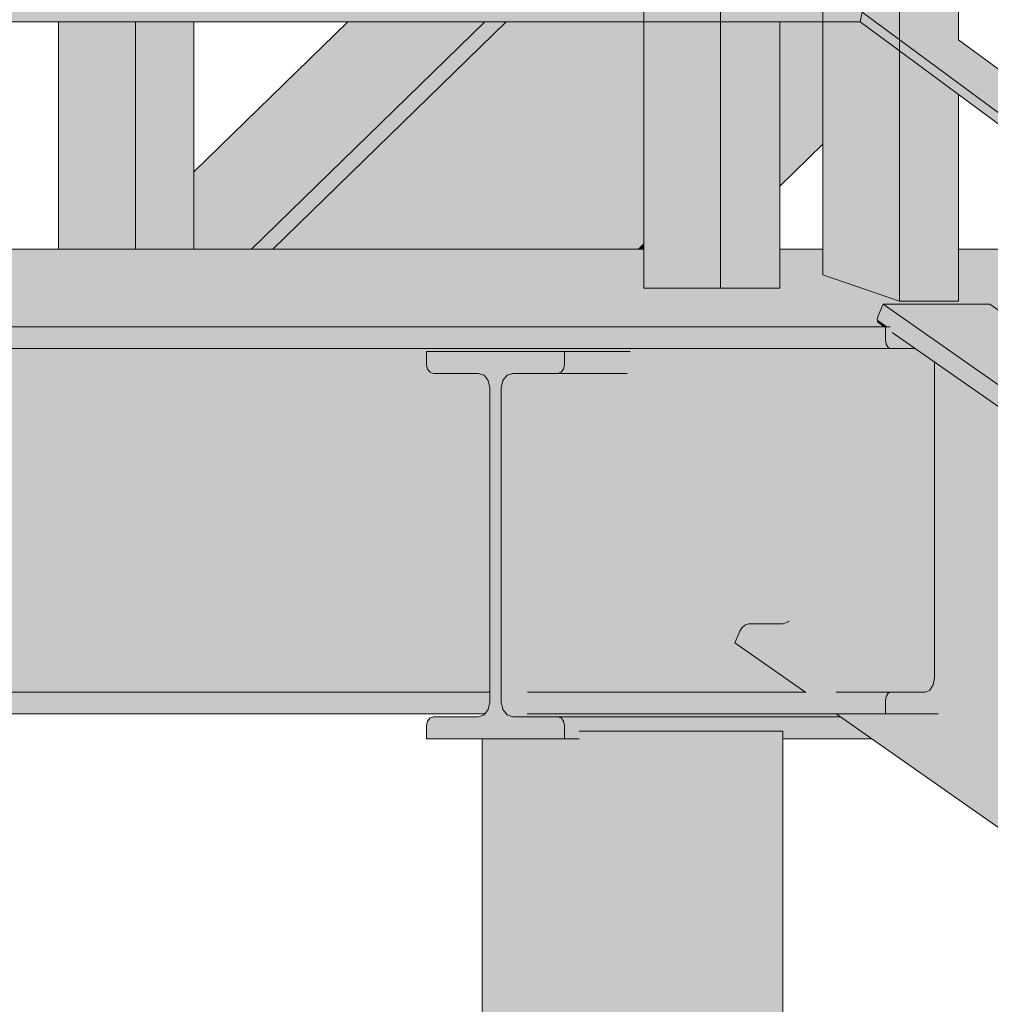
# Model space of a CAD drawing. Header units: centimetres. Extents: x -5472 to 10427, y -400 to 1901.
# Tile 9 of 155: x -5421 to -5371, y 1014 to 1065. Entities that reach past the tile are written whole.
import ezdxf

# ---------------------------------------------------------------- set-up
doc = ezdxf.new("R2010")
doc.units = ezdxf.units.CM
doc.header["$LTSCALE"] = 0.1
doc.header["$MEASUREMENT"] = 0
for name, color, linetype in [('2_barierki.K_IR', 7, 'Continuous'), ('2_schody_konstrukcja.ISTN', 7, 'Continuous'), ('2_stropy.ISTN', 7, 'Continuous')]:
    doc.layers.add(name, color=color, linetype=linetype)

# ---------------------------------------------------------------- blocks, each defined once
blk = doc.blocks.new('ElemPrzekroju_65_1')
at = {"layer": '2_schody_konstrukcja.ISTN', "linetype": 'Continuous', "lineweight": 0, "true_color": 0xffffff}
for points in [[(-5412.403, 1057.039), (-5412.403, 1053.031), (-5409.435, 1053.031), (-5397.37, 1064.781), (-5404.453, 1064.781)], [(-5397.37, 1064.781), (-5409.435, 1053.031), (-5408.621, 1053.031), (-5396.555, 1064.781)], [(-5408.621, 1053.031), (-5408.399, 1053.031), (-5396.333, 1064.781), (-5396.555, 1064.781)], [(-5408.399, 1053.031), (-5408.331, 1053.031), (-5396.265, 1064.781), (-5396.333, 1064.781)], [(-5408.399, 1053.031), (-5408.331, 1053.031), (-5396.265, 1064.781), (-5396.333, 1064.781)], [(-5408.331, 1053.031), (-5390.975, 1053.031), (-5389.149, 1054.809), (-5389.149, 1064.781), (-5396.265, 1064.781)], [(-5408.331, 1053.031), (-5404.957, 1053.031), (-5400.956, 1056.927), (-5400.344, 1053.031), (-5390.975, 1053.031), (-5389.149, 1054.809), (-5389.149, 1063.706), (-5394.072, 1063.632), (-5392.891, 1064.781), (-5396.265, 1064.781)], [(-5401.172, 1063.984), (-5399.73, 1063.462), (-5398.72, 1063.466), (-5397.37, 1064.781), (-5399.908, 1064.781)], [(-5397.37, 1064.781), (-5398.72, 1063.466), (-5398.612, 1062.778), (-5396.555, 1064.781)], [(-5398.612, 1062.778), (-5398.624, 1062.55), (-5396.333, 1064.781), (-5396.555, 1064.781)], [(-5382.136, 1061.638), (-5379.901, 1063.815), (-5379.901, 1064.781), (-5382.136, 1064.781)], [(-5382.136, 1061.673), (-5382.132, 1061.643), (-5379.901, 1063.815), (-5379.901, 1064.781), (-5382.136, 1064.781)], [(-5382.136, 1061.638), (-5382.136, 1061.124), (-5379.901, 1063.3), (-5379.901, 1063.815)], [(-5382.132, 1061.643), (-5381.993, 1061.264), (-5379.901, 1063.3), (-5379.901, 1063.815)], [(-5382.136, 1061.124), (-5382.136, 1060.593), (-5379.901, 1062.77), (-5379.901, 1063.3)], [(-5381.993, 1061.264), (-5381.732, 1060.987), (-5379.901, 1062.77), (-5379.901, 1063.3)], [(-5382.136, 1060.189), (-5379.901, 1062.365), (-5379.901, 1062.77), (-5382.136, 1060.593)], [(-5381.732, 1060.987), (-5381.42, 1060.887), (-5379.901, 1062.365), (-5379.901, 1062.77)], [(-5382.136, 1057.947), (-5379.901, 1060.124), (-5379.901, 1062.365), (-5382.136, 1060.189)], [(-5379.901, 1062.365), (-5381.42, 1060.887), (-5379.901, 1060.893)], [(-5382.136, 1057.704), (-5379.901, 1059.881), (-5379.901, 1060.124), (-5382.136, 1057.947)], [(-5382.136, 1057.386), (-5379.901, 1059.562), (-5379.901, 1059.881), (-5382.136, 1057.704)], [(-5382.136, 1057.386), (-5382.136, 1057.077), (-5379.901, 1059.254), (-5379.901, 1059.562)], [(-5382.136, 1056.284), (-5379.901, 1058.46), (-5379.901, 1059.254), (-5382.136, 1057.077)], [(-5382.136, 1057.947), (-5381.083, 1058.973), (-5382.136, 1058.968)], [(-5382.136, 1057.947), (-5382.136, 1057.704), (-5380.895, 1058.913), (-5381.083, 1058.973)], [(-5382.136, 1057.704), (-5382.136, 1057.386), (-5380.739, 1058.747), (-5380.895, 1058.913)], [(-5382.136, 1057.386), (-5382.136, 1057.077), (-5380.656, 1058.519), (-5380.739, 1058.747)], [(-5380.656, 1058.519), (-5382.136, 1057.077), (-5382.136, 1056.284), (-5380.548, 1057.831)], [(-5390.975, 1053.031), (-5390.446, 1053.031), (-5389.149, 1054.295), (-5389.149, 1054.809)], [(-5390.975, 1053.031), (-5390.446, 1053.031), (-5389.149, 1054.295), (-5389.149, 1054.809)], [(-5389.149, 1054.295), (-5390.446, 1053.031), (-5389.901, 1053.031), (-5389.149, 1053.764)], [(-5389.149, 1054.295), (-5390.446, 1053.031), (-5389.901, 1053.031), (-5389.149, 1053.764)], [(-5389.901, 1053.031), (-5389.486, 1053.031), (-5389.149, 1053.36), (-5389.149, 1053.764)], [(-5389.901, 1053.031), (-5389.486, 1053.031), (-5389.149, 1053.36), (-5389.149, 1053.764)], [(-5389.149, 1053.36), (-5389.486, 1053.031), (-5389.149, 1053.031)], [(-5389.149, 1053.36), (-5389.486, 1053.031), (-5389.149, 1053.031)]]:
    blk.add_hatch(color=7, dxfattribs=at).paths.add_polyline_path(points)
at = {"layer": '2_schody_konstrukcja.ISTN', "color": 252, "linetype": 'Continuous', "lineweight": 0}
for p, q in [((-5412.403, 1057.039), (-5404.453, 1064.781)), ((-5409.435, 1053.031), (-5397.37, 1064.781)), ((-5408.331, 1053.031), (-5396.265, 1064.781)), ((-5382.136, 1056.284), (-5379.901, 1058.46))]:
    blk.add_line(p, q, dxfattribs=at)
blk = doc.blocks.new('ElemPrzekroju_67_1')
at = {"layer": '2_stropy.ISTN', "linetype": 'Continuous', "lineweight": 0, "true_color": 0xffffff}
for points in [[(-5471.556, 1053.031), (-5471.556, 1049.031), (-5376.732, 1049.031), (-5377.061, 1049.261), (-5377.098, 1049.406), (-5377.049, 1049.602), (-5376.788, 1050.197), (-5371.282, 1050.197), (-5369.618, 1049.031), (-5358.005, 1049.031), (-5358.005, 1049.996), (-5362.104, 1053.031), (-5372.889, 1053.031), (-5372.889, 1050.352), (-5375.941, 1050.352), (-5379.901, 1051.71), (-5379.901, 1053.031), (-5382.136, 1053.031), (-5382.136, 1051.031), (-5389.149, 1051.031), (-5389.149, 1053.031), (-5461.351, 1053.031), (-5461.351, 1051.031), (-5468.363, 1051.031), (-5468.363, 1053.031)], [(-5471.556, 1049.031), (-5376.732, 1049.031), (-5377.061, 1049.261), (-5377.098, 1049.406), (-5377.049, 1049.602), (-5376.788, 1050.197), (-5376.564, 1050.197), (-5376.564, 1050.566), (-5379.901, 1051.71), (-5379.901, 1053.031), (-5382.136, 1053.031), (-5382.136, 1051.031), (-5389.149, 1051.031), (-5389.149, 1053.031), (-5406.561, 1053.031), (-5406.561, 1050.046), (-5411.89, 1050), (-5411.89, 1053.031), (-5415.394, 1053.031), (-5415.394, 1049.97), (-5420.723, 1049.925), (-5420.723, 1053.031), (-5424.227, 1053.031), (-5424.227, 1049.895), (-5429.556, 1049.849), (-5429.556, 1053.031), (-5433.06, 1053.031), (-5433.06, 1049.819), (-5438.389, 1049.774), (-5438.389, 1053.031), (-5441.893, 1053.031), (-5441.893, 1049.744), (-5447.221, 1049.699), (-5447.221, 1053.031), (-5450.726, 1053.031), (-5450.726, 1049.669), (-5456.054, 1049.623), (-5456.054, 1053.031), (-5459.559, 1053.031), (-5459.559, 1049.593), (-5464.887, 1049.548), (-5464.887, 1051.031), (-5468.363, 1051.031), (-5468.363, 1053.031), (-5471.556, 1053.031)]]:
    blk.add_hatch(color=7, dxfattribs=at).paths.add_polyline_path(points)
at = {"layer": '2_stropy.ISTN', "color": 252, "linetype": 'Continuous', "lineweight": 9}
for p, q in [((-5461.351, 1053.031), (-5389.149, 1053.031)), ((-5382.136, 1053.031), (-5379.901, 1053.031)), ((-5372.889, 1053.031), (-5362.104, 1053.031))]:
    blk.add_line(p, q, dxfattribs=at)
blk = doc.blocks.new('ElemPrzekroju_69_1')
at = {"layer": '2_schody_konstrukcja.ISTN', "linetype": 'Continuous', "lineweight": 0, "true_color": 0xffffff}
for points in [[(-5471.556, 1049.031), (-5471.556, 1048.351), (-5376.672, 1048.351), (-5376.672, 1049.031)], [(-5376.672, 1049.031), (-5376.672, 1048.351), (-5376.635, 1048.126), (-5376.534, 1047.962), (-5376.396, 1047.901), (-5375.12, 1047.901), (-5376.316, 1048.739), (-5376.417, 1048.928), (-5376.432, 1049.031)], [(-5376.432, 1049.031), (-5376.437, 1049.031), (-5376.311, 1047.901), (-5375.12, 1047.901), (-5376.316, 1048.739), (-5376.417, 1048.928)], [(-5471.556, 1048.351), (-5471.556, 1048.126), (-5376.635, 1048.126), (-5376.672, 1048.351)], [(-5471.556, 1048.351), (-5471.556, 1048.126), (-5376.635, 1048.126), (-5376.672, 1048.351)], [(-5471.556, 1048.126), (-5471.556, 1047.962), (-5376.534, 1047.962), (-5376.635, 1048.126)], [(-5471.556, 1048.126), (-5471.556, 1047.962), (-5376.534, 1047.962), (-5376.635, 1048.126)], [(-5471.556, 1047.962), (-5471.556, 1047.901), (-5376.396, 1047.901), (-5376.534, 1047.962)], [(-5471.556, 1047.962), (-5471.556, 1047.901), (-5376.396, 1047.901), (-5376.534, 1047.962)], [(-5471.556, 1047.901), (-5471.556, 1047.801), (-5374.977, 1047.801), (-5375.12, 1047.901)], [(-5471.556, 1047.901), (-5471.556, 1047.801), (-5374.977, 1047.801), (-5375.12, 1047.901)], [(-5374.977, 1047.801), (-5471.556, 1047.801), (-5471.556, 1047.526), (-5400.377, 1047.526), (-5400.377, 1047.751), (-5389.858, 1047.751), (-5389.721, 1047.526), (-5374.585, 1047.526)], [(-5374.977, 1047.801), (-5471.556, 1047.801), (-5471.556, 1047.526), (-5400.377, 1047.526), (-5400.377, 1047.751), (-5389.858, 1047.751), (-5389.721, 1047.526), (-5374.585, 1047.526)], [(-5471.556, 1047.526), (-5471.556, 1047.151), (-5400.377, 1047.151), (-5400.377, 1047.526)], [(-5471.556, 1047.526), (-5471.556, 1047.151), (-5400.377, 1047.151), (-5400.377, 1047.526)], [(-5374.585, 1047.526), (-5389.721, 1047.526), (-5389.659, 1047.151), (-5374.142, 1047.151), (-5374.153, 1047.224)], [(-5374.585, 1047.526), (-5389.721, 1047.526), (-5389.659, 1047.151), (-5374.142, 1047.151), (-5374.153, 1047.224)], [(-5376.635, 1029.936), (-5376.672, 1029.711), (-5376.672, 1029.031), (-5373.954, 1029.031), (-5373.924, 1029.241), (-5373.924, 1047.063), (-5374.153, 1047.224), (-5374.142, 1047.151), (-5374.142, 1030.911), (-5374.203, 1030.536), (-5374.372, 1030.262), (-5374.602, 1030.161), (-5376.396, 1030.161), (-5376.534, 1030.101)], [(-5374.348, 1030.3), (-5374.207, 1029.031), (-5373.954, 1029.031), (-5373.924, 1029.241), (-5373.924, 1047.063), (-5374.153, 1047.224), (-5374.142, 1047.151), (-5374.142, 1030.911), (-5374.203, 1030.536)], [(-5400.377, 1047.151), (-5471.556, 1047.151), (-5471.556, 1030.911), (-5397.113, 1030.911), (-5397.113, 1045.871), (-5397.193, 1046.246), (-5397.41, 1046.521), (-5397.707, 1046.621), (-5400.021, 1046.621), (-5400.199, 1046.681), (-5400.329, 1046.846), (-5400.377, 1047.071)], [(-5400.377, 1047.151), (-5471.556, 1047.151), (-5471.556, 1032.051), (-5405.709, 1032.051), (-5406.358, 1030.911), (-5397.113, 1030.911), (-5397.113, 1045.871), (-5397.193, 1046.246), (-5397.41, 1046.521), (-5397.707, 1046.621), (-5400.021, 1046.621), (-5400.199, 1046.681), (-5400.329, 1046.846), (-5400.377, 1047.071)], [(-5392.917, 1045.871), (-5392.917, 1030.911), (-5381.899, 1030.911), (-5384.458, 1032.705), (-5384.197, 1033.299), (-5384.074, 1033.496), (-5383.91, 1033.64), (-5383.749, 1033.693), (-5381.959, 1033.693), (-5381.691, 1033.781), (-5381.653, 1033.814), (-5377.534, 1030.911), (-5374.142, 1030.911), (-5374.142, 1047.151), (-5389.659, 1047.151), (-5389.659, 1047.071), (-5389.707, 1046.846), (-5389.837, 1046.681), (-5390.015, 1046.621), (-5392.325, 1046.621), (-5392.621, 1046.521), (-5392.838, 1046.246)], [(-5392.917, 1045.871), (-5392.917, 1032.051), (-5383.524, 1032.051), (-5384.458, 1032.705), (-5384.197, 1033.299), (-5384.074, 1033.496), (-5383.91, 1033.64), (-5383.749, 1033.693), (-5382.24, 1033.693), (-5382.106, 1033.927), (-5381.829, 1033.736), (-5381.691, 1033.781), (-5381.653, 1033.814), (-5377.534, 1030.911), (-5374.142, 1030.911), (-5374.142, 1047.151), (-5389.659, 1047.151), (-5389.659, 1047.071), (-5389.707, 1046.846), (-5389.837, 1046.681), (-5390.015, 1046.621), (-5392.325, 1046.621), (-5392.621, 1046.521), (-5392.838, 1046.246)], [(-5382.894, 1031.609), (-5383.291, 1030.911), (-5381.899, 1030.911)], [(-5471.556, 1030.911), (-5471.556, 1030.536), (-5397.113, 1030.536), (-5397.113, 1030.911)], [(-5397.113, 1030.536), (-5471.556, 1030.536), (-5471.556, 1030.262), (-5397.113, 1030.262)], [(-5406.957, 1030.262), (-5397.113, 1030.262), (-5397.113, 1030.536), (-5406.633, 1030.536)], [(-5406.358, 1030.911), (-5406.633, 1030.536), (-5397.113, 1030.536), (-5397.113, 1030.911)], [(-5393.146, 1030.262), (-5380.972, 1030.262), (-5381.364, 1030.536), (-5392.978, 1030.536)], [(-5392.917, 1030.911), (-5392.978, 1030.536), (-5381.364, 1030.536), (-5381.899, 1030.911)], [(-5383.566, 1030.536), (-5383.89, 1030.262), (-5380.972, 1030.262), (-5381.364, 1030.536)], [(-5383.291, 1030.911), (-5383.566, 1030.536), (-5381.364, 1030.536), (-5381.899, 1030.911)], [(-5374.142, 1030.911), (-5377.534, 1030.911), (-5377.448, 1030.807), (-5377.139, 1030.536), (-5374.203, 1030.536)], [(-5377.534, 1030.911), (-5377.474, 1030.839), (-5376.437, 1030.536), (-5374.203, 1030.536), (-5374.142, 1030.911)], [(-5377.139, 1030.536), (-5377.036, 1030.262), (-5374.372, 1030.262), (-5374.203, 1030.536)], [(-5376.437, 1030.536), (-5374.348, 1030.3), (-5374.203, 1030.536)], [(-5471.556, 1030.262), (-5471.556, 1030.161), (-5397.113, 1030.161), (-5397.113, 1030.262)], [(-5471.556, 1030.101), (-5397.113, 1030.101), (-5397.113, 1030.161), (-5471.556, 1030.161)], [(-5471.556, 1030.101), (-5471.556, 1029.936), (-5397.113, 1029.936), (-5397.113, 1030.101)], [(-5471.556, 1029.936), (-5471.556, 1029.711), (-5397.113, 1029.711), (-5397.113, 1029.936)], [(-5406.957, 1030.262), (-5407.244, 1030.161), (-5397.113, 1030.161), (-5397.113, 1030.262)], [(-5400.747, 1030.161), (-5400.378, 1030.101), (-5397.113, 1030.101), (-5397.113, 1030.161)], [(-5400.378, 1030.101), (-5400.108, 1029.936), (-5397.113, 1029.936), (-5397.113, 1030.101)], [(-5400.108, 1029.936), (-5400.009, 1029.711), (-5397.113, 1029.711), (-5397.113, 1029.936)], [(-5395.44, 1029.711), (-5376.672, 1029.711), (-5376.635, 1029.936), (-5395.403, 1029.936)], [(-5395.403, 1029.936), (-5376.635, 1029.936), (-5376.534, 1030.101), (-5395.303, 1030.101)], [(-5395.165, 1030.161), (-5395.303, 1030.101), (-5376.534, 1030.101), (-5376.396, 1030.161), (-5379.222, 1030.161), (-5379.299, 1030.15), (-5379.68, 1030.134), (-5380.788, 1030.133), (-5380.829, 1030.161)], [(-5393.146, 1030.262), (-5393.376, 1030.161), (-5380.829, 1030.161), (-5380.972, 1030.262)], [(-5383.89, 1030.262), (-5384.177, 1030.161), (-5380.829, 1030.161), (-5380.972, 1030.262)], [(-5380.829, 1030.161), (-5381.608, 1030.161), (-5380.788, 1030.133)], [(-5377.133, 1030.161), (-5374.602, 1030.161), (-5374.372, 1030.262), (-5377.036, 1030.262), (-5377.053, 1030.255)], [(-5471.556, 1029.711), (-5471.556, 1029.031), (-5397.371, 1029.031), (-5397.193, 1029.256), (-5397.113, 1029.631), (-5397.113, 1029.711)], [(-5400.009, 1029.711), (-5400.009, 1029.031), (-5397.371, 1029.031), (-5397.193, 1029.256), (-5397.113, 1029.631), (-5397.113, 1029.711)], [(-5395.44, 1029.631), (-5395.361, 1029.256), (-5395.183, 1029.031), (-5376.672, 1029.031), (-5376.672, 1029.711), (-5395.44, 1029.711)]]:
    blk.add_hatch(color=7, dxfattribs=at).paths.add_polyline_path(points)
at = {"layer": '2_schody_konstrukcja.ISTN', "color": 252, "linetype": 'Continuous', "lineweight": 0}
for p, q in [((-5471.556, 1049.031), (-5376.672, 1049.031)), ((-5376.432, 1049.031), (-5376.672, 1049.031)), ((-5376.672, 1049.031), (-5376.672, 1048.351)), ((-5376.672, 1048.351), (-5376.635, 1048.126)), ((-5471.556, 1047.901), (-5376.396, 1047.901)), ((-5376.635, 1048.126), (-5376.534, 1047.962)), ((-5376.534, 1047.962), (-5376.396, 1047.901)), ((-5376.396, 1047.901), (-5375.12, 1047.901)), ((-5374.153, 1047.224), (-5374.142, 1047.151)), ((-5374.142, 1047.151), (-5374.142, 1030.911)), ((-5374.203, 1030.536), (-5374.372, 1030.262)), ((-5374.142, 1030.911), (-5374.203, 1030.536)), ((-5471.556, 1030.161), (-5397.113, 1030.161)), ((-5395.165, 1030.161), (-5380.829, 1030.161)), ((-5379.222, 1030.161), (-5376.396, 1030.161)), ((-5376.635, 1029.936), (-5376.672, 1029.711)), ((-5376.534, 1030.101), (-5376.635, 1029.936)), ((-5376.396, 1030.161), (-5376.534, 1030.101)), ((-5374.602, 1030.161), (-5376.396, 1030.161)), ((-5374.372, 1030.262), (-5374.602, 1030.161)), ((-5376.672, 1029.711), (-5376.672, 1029.031)), ((-5471.556, 1029.031), (-5397.371, 1029.031)), ((-5395.183, 1029.031), (-5376.672, 1029.031)), ((-5376.672, 1029.031), (-5373.954, 1029.031))]:
    blk.add_line(p, q, dxfattribs=at)
blk = doc.blocks.new('ElemPrzekroju_70_1')
at = {"layer": '2_schody_konstrukcja.ISTN', "linetype": 'Continuous', "lineweight": 0, "true_color": 0xffffff}
for points in [[(-5400.377, 1027.751), (-5393.257, 1027.751), (-5393.257, 1028.431), (-5393.304, 1028.656), (-5393.435, 1028.821), (-5393.613, 1028.881), (-5395.927, 1028.881), (-5396.223, 1028.982), (-5396.441, 1029.256), (-5396.52, 1029.631), (-5396.52, 1045.871), (-5396.441, 1046.246), (-5396.223, 1046.521), (-5395.927, 1046.621), (-5393.613, 1046.621), (-5393.435, 1046.681), (-5393.304, 1046.846), (-5393.257, 1047.071), (-5393.257, 1047.751), (-5400.377, 1047.751), (-5400.377, 1047.071), (-5400.329, 1046.846), (-5400.199, 1046.681), (-5400.021, 1046.621), (-5397.707, 1046.621), (-5397.41, 1046.521), (-5397.193, 1046.246), (-5397.113, 1045.871), (-5397.113, 1029.631), (-5397.193, 1029.256), (-5397.41, 1028.982), (-5397.707, 1028.881), (-5400.021, 1028.881), (-5400.199, 1028.821), (-5400.329, 1028.656), (-5400.377, 1028.431)], [(-5393.257, 1047.071), (-5389.659, 1047.071), (-5389.659, 1047.151), (-5389.721, 1047.526), (-5389.858, 1047.751), (-5393.257, 1047.751)], [(-5392.09, 1047.751), (-5391.984, 1047.071), (-5389.659, 1047.071), (-5389.659, 1047.151), (-5389.721, 1047.526), (-5389.858, 1047.751)], [(-5393.435, 1046.681), (-5389.837, 1046.681), (-5389.707, 1046.846), (-5393.304, 1046.846)], [(-5393.435, 1046.681), (-5389.837, 1046.681), (-5389.707, 1046.846), (-5393.304, 1046.846)], [(-5393.304, 1046.846), (-5389.707, 1046.846), (-5389.659, 1047.071), (-5393.257, 1047.071)], [(-5391.984, 1047.071), (-5391.997, 1046.846), (-5389.707, 1046.846), (-5389.659, 1047.071)], [(-5396.52, 1045.871), (-5392.917, 1045.871), (-5392.838, 1046.246), (-5396.441, 1046.246)], [(-5396.223, 1046.521), (-5396.441, 1046.246), (-5392.838, 1046.246), (-5392.621, 1046.521)], [(-5396.223, 1046.521), (-5396.441, 1046.246), (-5392.838, 1046.246), (-5392.621, 1046.521)], [(-5396.441, 1046.246), (-5396.407, 1046.077), (-5396.414, 1045.871), (-5392.917, 1045.871), (-5392.838, 1046.246)], [(-5395.927, 1046.621), (-5396.223, 1046.521), (-5392.621, 1046.521), (-5392.325, 1046.621)], [(-5395.927, 1046.621), (-5396.223, 1046.521), (-5392.621, 1046.521), (-5392.325, 1046.621)], [(-5393.613, 1046.621), (-5390.015, 1046.621), (-5389.837, 1046.681), (-5393.435, 1046.681)], [(-5393.613, 1046.621), (-5390.015, 1046.621), (-5389.837, 1046.681), (-5393.435, 1046.681)], [(-5396.52, 1045.871), (-5396.52, 1029.631), (-5395.44, 1029.631), (-5395.44, 1029.711), (-5395.403, 1029.936), (-5395.303, 1030.101), (-5395.165, 1030.161), (-5393.376, 1030.161), (-5393.146, 1030.262), (-5392.978, 1030.536), (-5392.917, 1030.911), (-5392.917, 1045.871)], [(-5392.917, 1045.871), (-5396.414, 1045.871), (-5396.358, 1045.581), (-5395.726, 1041.525), (-5395.678, 1041.273), (-5395.642, 1041.21), (-5394.335, 1041.21), (-5392.917, 1032.051)], [(-5395.44, 1029.631), (-5396.52, 1029.631), (-5396.441, 1029.256), (-5395.361, 1029.256)], [(-5396.441, 1029.256), (-5396.223, 1028.982), (-5379.145, 1028.982), (-5379.216, 1029.031), (-5395.183, 1029.031), (-5395.361, 1029.256)], [(-5396.223, 1028.982), (-5395.927, 1028.881), (-5379.002, 1028.881), (-5379.145, 1028.982)], [(-5379.216, 1029.031), (-5395.183, 1029.031), (-5395.136, 1028.982), (-5379.145, 1028.982)], [(-5395.136, 1028.982), (-5394.825, 1028.881), (-5379.002, 1028.881), (-5379.145, 1028.982)], [(-5379.002, 1028.881), (-5393.613, 1028.881), (-5393.435, 1028.821), (-5378.916, 1028.821)], [(-5378.916, 1028.821), (-5393.435, 1028.821), (-5393.304, 1028.656), (-5378.681, 1028.656)], [(-5393.304, 1028.656), (-5393.257, 1028.431), (-5378.36, 1028.431), (-5378.681, 1028.656)], [(-5378.36, 1028.431), (-5393.257, 1028.431), (-5393.257, 1027.751), (-5392.495, 1027.751), (-5392.495, 1028.145), (-5381.977, 1028.145), (-5381.977, 1027.751), (-5377.389, 1027.751)], [(-5392.515, 1028.881), (-5392.328, 1028.821), (-5383.726, 1028.821), (-5383.913, 1028.881)], [(-5392.328, 1028.821), (-5392.172, 1028.656), (-5383.571, 1028.656), (-5383.726, 1028.821)], [(-5392.172, 1028.656), (-5392.09, 1028.431), (-5383.488, 1028.431), (-5383.571, 1028.656)], [(-5383.488, 1028.431), (-5392.09, 1028.431), (-5392.045, 1028.145), (-5383.444, 1028.145)], [(-5383.702, 1028.881), (-5383.515, 1028.821), (-5378.916, 1028.821), (-5379.002, 1028.881)], [(-5383.515, 1028.821), (-5383.359, 1028.656), (-5378.681, 1028.656), (-5378.916, 1028.821)], [(-5383.359, 1028.656), (-5383.276, 1028.431), (-5378.36, 1028.431), (-5378.681, 1028.656)], [(-5378.36, 1028.431), (-5383.276, 1028.431), (-5383.232, 1028.145), (-5381.977, 1028.145), (-5381.977, 1027.751), (-5377.389, 1027.751)]]:
    blk.add_hatch(color=7, dxfattribs=at).paths.add_polyline_path(points)
at = {"layer": '2_schody_konstrukcja.ISTN', "color": 252, "linetype": 'Continuous', "lineweight": 0}
for p, q in [((-5400.377, 1047.071), (-5400.377, 1047.751)), ((-5400.377, 1047.751), (-5393.257, 1047.751)), ((-5393.257, 1047.751), (-5393.257, 1047.071)), ((-5393.257, 1047.751), (-5389.858, 1047.751)), ((-5400.329, 1046.846), (-5400.377, 1047.071)), ((-5400.199, 1046.681), (-5400.329, 1046.846)), ((-5393.304, 1046.846), (-5393.435, 1046.681)), ((-5393.257, 1047.071), (-5393.304, 1046.846)), ((-5400.021, 1046.621), (-5400.199, 1046.681)), ((-5397.707, 1046.621), (-5400.021, 1046.621)), ((-5397.41, 1046.521), (-5397.707, 1046.621)), ((-5397.193, 1046.246), (-5397.41, 1046.521)), ((-5397.113, 1045.871), (-5397.193, 1046.246)), ((-5396.441, 1046.246), (-5396.52, 1045.871)), ((-5396.223, 1046.521), (-5396.441, 1046.246)), ((-5395.927, 1046.621), (-5396.223, 1046.521)), ((-5393.613, 1046.621), (-5395.927, 1046.621)), ((-5393.435, 1046.681), (-5393.613, 1046.621)), ((-5393.613, 1046.621), (-5390.015, 1046.621)), ((-5397.113, 1029.631), (-5397.113, 1045.871)), ((-5396.52, 1045.871), (-5396.52, 1029.631)), ((-5397.193, 1029.256), (-5397.113, 1029.631)), ((-5396.52, 1029.631), (-5396.441, 1029.256)), ((-5397.707, 1028.881), (-5397.41, 1028.982)), ((-5397.41, 1028.982), (-5397.193, 1029.256)), ((-5396.441, 1029.256), (-5396.223, 1028.982)), ((-5396.223, 1028.982), (-5395.927, 1028.881)), ((-5400.377, 1028.431), (-5400.329, 1028.656)), ((-5400.377, 1027.751), (-5400.377, 1028.431)), ((-5400.329, 1028.656), (-5400.199, 1028.821)), ((-5400.199, 1028.821), (-5400.021, 1028.881)), ((-5400.021, 1028.881), (-5397.707, 1028.881)), ((-5395.927, 1028.881), (-5393.613, 1028.881)), ((-5393.613, 1028.881), (-5393.435, 1028.821)), ((-5393.613, 1028.881), (-5379.002, 1028.881)), ((-5393.435, 1028.821), (-5393.304, 1028.656)), ((-5393.304, 1028.656), (-5393.257, 1028.431)), ((-5393.257, 1028.431), (-5393.257, 1027.751)), ((-5393.257, 1027.751), (-5400.377, 1027.751)), ((-5393.257, 1027.751), (-5392.495, 1027.751)), ((-5381.977, 1027.751), (-5377.389, 1027.751))]:
    blk.add_line(p, q, dxfattribs=at)
blk = doc.blocks.new('ElemPrzekroju_77_1')
at = {"layer": '2_schody_konstrukcja.ISTN', "linetype": 'Continuous', "lineweight": 0, "true_color": 0xffffff}
for points in [[(-5376.788, 1050.197), (-5377.049, 1049.602), (-5159.018, 896.807), (-5159.018, 897.584)], [(-5371.282, 1050.197), (-5376.788, 1050.197), (-5159.018, 897.584), (-5159.018, 901.443), (-5223.736, 946.797), (-5223.736, 945.295), (-5226.788, 945.29), (-5230.748, 948.062), (-5230.748, 951.712), (-5302.934, 1002.3), (-5302.934, 1000.725), (-5305.987, 1000.721), (-5309.947, 1003.492), (-5309.947, 1007.214)], [(-5376.625, 1050.197), (-5376.14, 1049.873), (-5374.721, 1049.875), (-5313.182, 1006.611), (-5309.947, 1003.492), (-5309.947, 1007.214), (-5327.087, 1019.226), (-5324.617, 1016.845), (-5329.989, 1020.621), (-5332.413, 1022.958), (-5335.917, 1025.414), (-5333.523, 1023.106), (-5338.894, 1026.882), (-5341.243, 1029.146), (-5344.747, 1031.602), (-5342.429, 1029.367), (-5347.8, 1033.143), (-5350.073, 1035.334), (-5353.577, 1037.79), (-5351.334, 1035.628), (-5356.706, 1039.404), (-5358.903, 1041.522), (-5362.407, 1043.978), (-5360.24, 1041.889), (-5365.611, 1045.665), (-5367.733, 1047.71), (-5371.237, 1050.166), (-5369.146, 1048.15), (-5372.058, 1050.197)], [(-5377.098, 1049.405), (-5376.564, 1049.031), (-5376.432, 1049.031), (-5376.417, 1048.928), (-5159.018, 896.575), (-5159.018, 896.807), (-5377.049, 1049.602)], [(-5377.098, 1049.405), (-5376.564, 1049.031), (-5376.432, 1049.031), (-5376.417, 1048.928), (-5159.018, 896.575), (-5159.018, 896.807), (-5377.049, 1049.602)], [(-5376.564, 1049.031), (-5377.098, 1049.405), (-5377.061, 1049.261), (-5376.732, 1049.031)], [(-5376.564, 1049.031), (-5377.098, 1049.405), (-5377.061, 1049.261), (-5376.732, 1049.031)], [(-5376.417, 1048.928), (-5376.316, 1048.739), (-5159.018, 896.458), (-5159.018, 896.575)], [(-5376.417, 1048.928), (-5376.316, 1048.739), (-5159.018, 896.458), (-5159.018, 896.575)], [(-5373.924, 1047.063), (-5373.924, 1029.241), (-5159.018, 878.635), (-5159.018, 896.458), (-5224.572, 942.398), (-5224.572, 940.59), (-5230.748, 940.59), (-5230.748, 946.726), (-5305.674, 999.234), (-5309.947, 999.234), (-5309.947, 1002.228)], [(-5373.924, 1047.063), (-5373.924, 1029.241), (-5159.018, 878.635), (-5159.018, 896.458), (-5224.572, 942.398), (-5224.572, 940.59), (-5230.748, 940.59), (-5230.748, 946.726), (-5305.674, 999.234), (-5309.947, 999.234), (-5309.947, 1002.228)], [(-5384.197, 1033.299), (-5379.68, 1030.134), (-5379.299, 1030.15), (-5384.074, 1033.496)], [(-5384.074, 1033.496), (-5379.299, 1030.15), (-5379.222, 1030.161), (-5378.946, 1030.161), (-5383.91, 1033.64)], [(-5383.749, 1033.693), (-5383.91, 1033.64), (-5378.946, 1030.161), (-5378.71, 1030.161)], [(-5383.749, 1033.693), (-5378.71, 1030.161), (-5377.133, 1030.161), (-5377.053, 1030.255), (-5381.959, 1033.693)], [(-5381.959, 1033.693), (-5377.053, 1030.255), (-5377.036, 1030.262), (-5377.139, 1030.536), (-5377.448, 1030.807), (-5381.691, 1033.781)], [(-5381.653, 1033.814), (-5381.691, 1033.781), (-5377.448, 1030.807), (-5377.534, 1030.911)], [(-5381.683, 1033.788), (-5377.474, 1030.839), (-5377.534, 1030.911), (-5381.653, 1033.814)], [(-5384.458, 1032.705), (-5380.788, 1030.133), (-5379.68, 1030.134), (-5384.197, 1033.299)], [(-5379.216, 1029.031), (-5159.018, 874.717), (-5159.018, 875.495), (-5378.107, 1029.031)], [(-5378.107, 1029.031), (-5379.216, 1029.031), (-5377.243, 1027.649), (-5376.926, 1028.204)], [(-5378.107, 1029.031), (-5159.018, 875.495), (-5159.018, 875.778), (-5377.703, 1029.031)], [(-5377.703, 1029.031), (-5378.107, 1029.031), (-5376.926, 1028.204), (-5376.784, 1028.388)], [(-5377.703, 1029.031), (-5159.018, 875.778), (-5159.018, 876.037), (-5377.333, 1029.031)], [(-5377.333, 1029.031), (-5377.703, 1029.031), (-5376.784, 1028.388), (-5376.607, 1028.522)], [(-5377.333, 1029.031), (-5159.018, 876.037), (-5159.018, 876.202), (-5377.097, 1029.031)], [(-5377.097, 1029.031), (-5377.333, 1029.031), (-5376.607, 1028.522), (-5376.441, 1028.571)], [(-5377.097, 1029.031), (-5159.018, 876.202), (-5159.018, 877.456), (-5375.307, 1029.031)], [(-5377.097, 1029.031), (-5376.441, 1028.571), (-5374.648, 1028.569), (-5375.307, 1029.031)], [(-5375.307, 1029.031), (-5159.018, 877.456), (-5159.018, 877.732), (-5374.914, 1029.031)], [(-5375.307, 1029.031), (-5374.648, 1028.569), (-5374.371, 1028.651), (-5374.914, 1029.031)], [(-5374.298, 1029.031), (-5374.914, 1029.031), (-5159.018, 877.732), (-5159.018, 878.164)], [(-5374.914, 1029.031), (-5374.371, 1028.651), (-5374.362, 1028.658), (-5315.55, 987.443), (-5315.536, 987.42), (-5313.191, 985.776), (-5313.126, 985.744), (-5236.08, 931.75), (-5236.066, 931.727), (-5231.627, 928.617), (-5231.618, 928.624), (-5165.845, 882.53), (-5165.832, 882.507), (-5159.018, 877.732), (-5159.018, 878.164), (-5374.298, 1029.031)], [(-5373.954, 1029.031), (-5374.298, 1029.031), (-5159.018, 878.164), (-5159.018, 878.635), (-5373.924, 1029.241)], [(-5373.954, 1029.031), (-5374.298, 1029.031), (-5159.018, 878.164), (-5159.018, 878.635), (-5373.924, 1029.241)]]:
    blk.add_hatch(color=7, dxfattribs=at).paths.add_polyline_path(points)
at = {"layer": '2_schody_konstrukcja.ISTN', "color": 252, "linetype": 'Continuous', "lineweight": 0}
for p, q in [((-5377.049, 1049.602), (-5376.788, 1050.197)), ((-5376.788, 1050.197), (-5371.282, 1050.197)), ((-5159.018, 897.584), (-5376.788, 1050.197)), ((-5309.947, 1007.214), (-5371.282, 1050.197)), ((-5377.098, 1049.405), (-5377.049, 1049.602)), ((-5377.061, 1049.261), (-5377.098, 1049.405)), ((-5376.732, 1049.031), (-5377.061, 1049.261)), ((-5159.018, 896.458), (-5376.316, 1048.739)), ((-5384.197, 1033.299), (-5384.074, 1033.496)), ((-5384.074, 1033.496), (-5383.91, 1033.64)), ((-5383.91, 1033.64), (-5383.749, 1033.693)), ((-5383.749, 1033.693), (-5381.959, 1033.693)), ((-5381.959, 1033.693), (-5381.691, 1033.781)), ((-5381.691, 1033.781), (-5381.653, 1033.814)), ((-5384.458, 1032.705), (-5384.197, 1033.299)), ((-5380.788, 1030.133), (-5384.458, 1032.705)), ((-5159.018, 874.717), (-5379.216, 1029.031))]:
    blk.add_line(p, q, dxfattribs=at)
blk = doc.blocks.new('ElemPrzekroju_135_1')
at = {"layer": '2_schody_konstrukcja.ISTN', "linetype": 'Continuous', "lineweight": 0, "true_color": 0xffffff}
for points in [[(-5396.903, 1027.751), (-5396.903, 866), (-5389.968, 866), (-5389.968, 1028.145), (-5392.495, 1028.145), (-5392.495, 1027.751), (-5393.257, 1027.751)], [(-5389.968, 866), (-5388.788, 866), (-5388.788, 1028.145), (-5389.968, 1028.145)], [(-5388.788, 866), (-5387.722, 866), (-5387.722, 1028.145), (-5388.788, 1028.145)], [(-5388.525, 1028.145), (-5387.722, 1024.782), (-5387.722, 1028.145)], [(-5387.722, 866), (-5382.304, 866), (-5382.304, 1028.145), (-5387.722, 1028.145)], [(-5387.722, 1028.145), (-5387.722, 1024.782), (-5385.186, 1008.503), (-5385.184, 1008.503), (-5382.304, 982.765), (-5382.304, 1028.145)], [(-5382.304, 866), (-5381.977, 866), (-5381.977, 1028.145), (-5382.304, 1028.145)], [(-5382.304, 1028.145), (-5382.304, 982.765), (-5381.977, 976.786), (-5381.977, 1028.145)], [(-5397.506, 866), (-5396.903, 866), (-5396.903, 1027.751), (-5397.506, 1027.751)], [(-5397.506, 866), (-5396.903, 866), (-5396.903, 1027.751), (-5397.506, 1027.751)], [(-5396.903, 1027.751), (-5396.903, 1022.75), (-5395.314, 1022.79), (-5392.495, 1027.751)]]:
    blk.add_hatch(color=7, dxfattribs=at).paths.add_polyline_path(points)
at = {"layer": '2_schody_konstrukcja.ISTN', "color": 252, "linetype": 'Continuous', "lineweight": 0}
for p, q in [((-5392.495, 1028.145), (-5389.968, 1028.145)), ((-5389.968, 1028.145), (-5388.788, 1028.145)), ((-5388.788, 1028.145), (-5387.722, 1028.145)), ((-5387.722, 1028.145), (-5382.304, 1028.145)), ((-5382.304, 1028.145), (-5381.977, 1028.145)), ((-5381.977, 866), (-5381.977, 1028.145)), ((-5397.506, 866), (-5397.506, 1027.751))]:
    blk.add_line(p, q, dxfattribs=at)
blk = doc.blocks.new('ElemPrzekroju_375_1')
at = {"layer": '2_barierki.K_IR', "linetype": 'Continuous', "lineweight": 0, "true_color": 0xffffff}
for points in [[(-5377.867, 1065.283), (-5377.974, 1064.783), (-5230.748, 955.768), (-5230.748, 955.971)], [(-5377.974, 1064.783), (-5375.941, 1063.277), (-5375.941, 1063.852), (-5377.867, 1065.283)], [(-5377.867, 1065.283), (-5159.018, 902.674), (-5159.018, 903.234)], [(-5377.867, 1065.283), (-5375.941, 1063.852), (-5375.941, 1063.857)], [(-5372.915, 1063.857), (-5375.941, 1063.857), (-5309.947, 1014.991), (-5309.947, 1016.595), (-5313.9, 1019.562), (-5313.9, 1019.161), (-5314.205, 1019.161), (-5316.581, 1020.92), (-5316.581, 1021.574), (-5322.7, 1026.167), (-5322.7, 1025.677), (-5323.005, 1025.677), (-5325.381, 1027.436), (-5325.381, 1028.179), (-5331.5, 1032.772), (-5331.5, 1032.193), (-5331.805, 1032.193), (-5334.181, 1033.952), (-5334.181, 1034.784), (-5340.3, 1039.377), (-5340.3, 1038.709), (-5340.605, 1038.709), (-5342.981, 1040.468), (-5342.981, 1041.389), (-5349.099, 1045.982), (-5349.099, 1045.225), (-5349.405, 1045.225), (-5351.781, 1046.984), (-5351.781, 1047.994), (-5357.899, 1052.586), (-5357.899, 1051.741), (-5358.205, 1051.741), (-5360.581, 1053.5), (-5360.581, 1054.599), (-5366.699, 1059.191), (-5366.699, 1058.256), (-5367.004, 1058.256), (-5369.38, 1060.016), (-5369.38, 1061.204)], [(-5369.38, 1060.016), (-5369.38, 1060.989), (-5370.181, 1061.805), (-5372.915, 1063.857), (-5373.149, 1063.857)], [(-5372.889, 1063.857), (-5372.915, 1063.857), (-5369.38, 1061.204), (-5369.38, 1061.259)], [(-5372.915, 1063.857), (-5370.181, 1061.805), (-5370.349, 1061.976), (-5372.889, 1063.857)]]:
    blk.add_hatch(color=7, dxfattribs=at).paths.add_polyline_path(points)
at = {"layer": '2_barierki.K_IR', "color": 252, "linetype": 'Continuous', "lineweight": 0}
for p, q in [((-5377.974, 1064.783), (-5377.867, 1065.283)), ((-5159.018, 903.234), (-5377.867, 1065.283)), ((-5375.941, 1063.277), (-5377.974, 1064.783)), ((-5369.38, 1061.259), (-5372.889, 1063.857)), ((-5309.947, 1014.411), (-5375.941, 1063.277))]:
    blk.add_line(p, q, dxfattribs=at)
blk = doc.blocks.new('ElemPrzekroju_378_1')
at = {"layer": '2_barierki.K_IR', "linetype": 'Continuous', "lineweight": 0, "true_color": 0xffffff}
for points in [[(-5464.403, 1065.281), (-5464.403, 1065.142), (-5389.149, 1064.828), (-5389.149, 1065.281)], [(-5464.403, 1065.142), (-5464.403, 1064.781), (-5389.149, 1064.781), (-5389.149, 1064.828)], [(-5377.868, 1065.281), (-5385.188, 1065.281), (-5385.188, 1064.811), (-5377.976, 1064.781)], [(-5377.976, 1064.781), (-5385.188, 1064.811), (-5385.188, 1064.781)]]:
    blk.add_hatch(color=7, dxfattribs=at).paths.add_polyline_path(points)
at = {"layer": '2_barierki.K_IR', "color": 252, "linetype": 'Continuous', "lineweight": 0}
for p, q in [((-5389.149, 1064.781), (-5464.403, 1064.781)), ((-5385.188, 1064.781), (-5389.149, 1064.781)), ((-5377.976, 1064.781), (-5385.188, 1064.781)), ((-5377.976, 1064.781), (-5377.975, 1064.783))]:
    blk.add_line(p, q, dxfattribs=at)
blk = doc.blocks.new('ElemPrzekroju_1337_1')
at = {"layer": '2_barierki.K_IR', "linetype": 'Continuous', "lineweight": 0, "true_color": 0xffffff}
for points in [[(-5389.149, 1051.031), (-5385.188, 1051.031), (-5385.188, 1161.031), (-5389.149, 1161.031)], [(-5385.188, 1051.031), (-5382.136, 1051.031), (-5382.136, 1064.781), (-5385.188, 1064.781)], [(-5385.188, 1064.781), (-5383.742, 1055.52), (-5383.742, 1051.031), (-5382.136, 1051.031), (-5382.136, 1064.781)]]:
    blk.add_hatch(color=7, dxfattribs=at).paths.add_polyline_path(points)
at = {"layer": '2_barierki.K_IR', "color": 252, "linetype": 'Continuous', "lineweight": 0}
for p, q in [((-5385.188, 1051.031), (-5385.188, 1161.031)), ((-5389.149, 1064.781), (-5389.149, 1065.281)), ((-5389.149, 1051.031), (-5389.149, 1064.781)), ((-5382.136, 1051.031), (-5382.136, 1064.781)), ((-5389.149, 1051.031), (-5385.188, 1051.031)), ((-5385.188, 1051.031), (-5382.136, 1051.031))]:
    blk.add_line(p, q, dxfattribs=at)
blk = doc.blocks.new('ElemPrzekroju_1398_1')
at = {"layer": '2_barierki.K_IR', "linetype": 'Continuous', "lineweight": 0, "true_color": 0xffffff}
for points in [[(-5379.901, 1064.781), (-5379.901, 1051.71), (-5375.941, 1050.352), (-5375.941, 1063.277), (-5377.974, 1064.783), (-5377.867, 1065.283), (-5375.941, 1063.857), (-5375.941, 1147.286), (-5377.973, 1148.791), (-5377.976, 1148.781), (-5379.901, 1148.789), (-5379.901, 1065.281), (-5377.868, 1065.281), (-5377.976, 1064.781)], [(-5372.889, 1145.026), (-5375.941, 1147.286), (-5375.941, 1063.857), (-5372.889, 1063.857)], [(-5372.889, 1145.026), (-5375.941, 1147.286), (-5373.149, 1121.839), (-5373.149, 1063.857), (-5372.889, 1063.857)], [(-5379.901, 1064.779), (-5377.976, 1064.781), (-5379.901, 1064.781)], [(-5375.941, 1063.277), (-5375.941, 1050.352), (-5372.889, 1050.352), (-5372.889, 1061.017)], [(-5375.941, 1063.277), (-5374.523, 1050.352), (-5372.889, 1050.352), (-5372.889, 1061.017)]]:
    blk.add_hatch(color=7, dxfattribs=at).paths.add_polyline_path(points)
at = {"layer": '2_barierki.K_IR', "color": 252, "linetype": 'Continuous', "lineweight": 0}
for p, q in [((-5375.941, 1050.352), (-5375.941, 1160.352)), ((-5372.889, 1063.857), (-5372.889, 1145.026)), ((-5379.901, 1064.781), (-5379.901, 1065.281)), ((-5379.901, 1051.71), (-5379.901, 1064.781)), ((-5372.889, 1050.352), (-5372.889, 1061.017)), ((-5379.901, 1051.71), (-5375.941, 1050.352)), ((-5375.941, 1050.352), (-5372.889, 1050.352))]:
    blk.add_line(p, q, dxfattribs=at)
blk = doc.blocks.new('ElemPrzekroju_1399_1')
at = {"layer": '2_barierki.K_IR', "linetype": 'Continuous', "lineweight": 0, "true_color": 0xffffff}
for points in [[(-5419.404, 1053.031), (-5419.306, 1053.031), (-5418.878, 1064.781), (-5419.404, 1064.781)], [(-5419.404, 1057.825), (-5419.113, 1058.334), (-5418.878, 1064.781), (-5419.404, 1064.781)], [(-5419.306, 1053.031), (-5415.421, 1053.031), (-5415.421, 1064.781), (-5418.878, 1064.781)], [(-5418.878, 1064.781), (-5419.113, 1058.334), (-5415.423, 1064.781)], [(-5412.403, 1064.781), (-5415.421, 1064.781), (-5415.421, 1053.031), (-5412.403, 1053.031)]]:
    blk.add_hatch(color=7, dxfattribs=at).paths.add_polyline_path(points)
at = {"layer": '2_barierki.K_IR', "color": 252, "linetype": 'Continuous', "lineweight": 0}
for p, q in [((-5419.404, 1053.031), (-5419.404, 1064.781)), ((-5415.421, 1053.031), (-5415.421, 1064.781)), ((-5412.403, 1053.031), (-5412.403, 1064.781))]:
    blk.add_line(p, q, dxfattribs=at)

msp = doc.modelspace()

# ---------------------------------------------------------------- block references
at = {"layer": '2_barierki.K_IR', "lineweight": 0}
for name in ['ElemPrzekroju_1398_1', 'ElemPrzekroju_1337_1', 'ElemPrzekroju_1399_1', 'ElemPrzekroju_378_1', 'ElemPrzekroju_375_1']:
    msp.add_blockref(name, (0, 0), dxfattribs=at)
at = {"layer": '2_schody_konstrukcja.ISTN', "lineweight": 0}
for name in ['ElemPrzekroju_65_1', 'ElemPrzekroju_77_1', 'ElemPrzekroju_69_1', 'ElemPrzekroju_70_1', 'ElemPrzekroju_135_1']:
    msp.add_blockref(name, (0, 0), dxfattribs=at)
at = {"layer": '2_stropy.ISTN', "lineweight": 0}
msp.add_blockref('ElemPrzekroju_67_1', (0, 0), dxfattribs=at)

doc.saveas('drawing.dxf')
